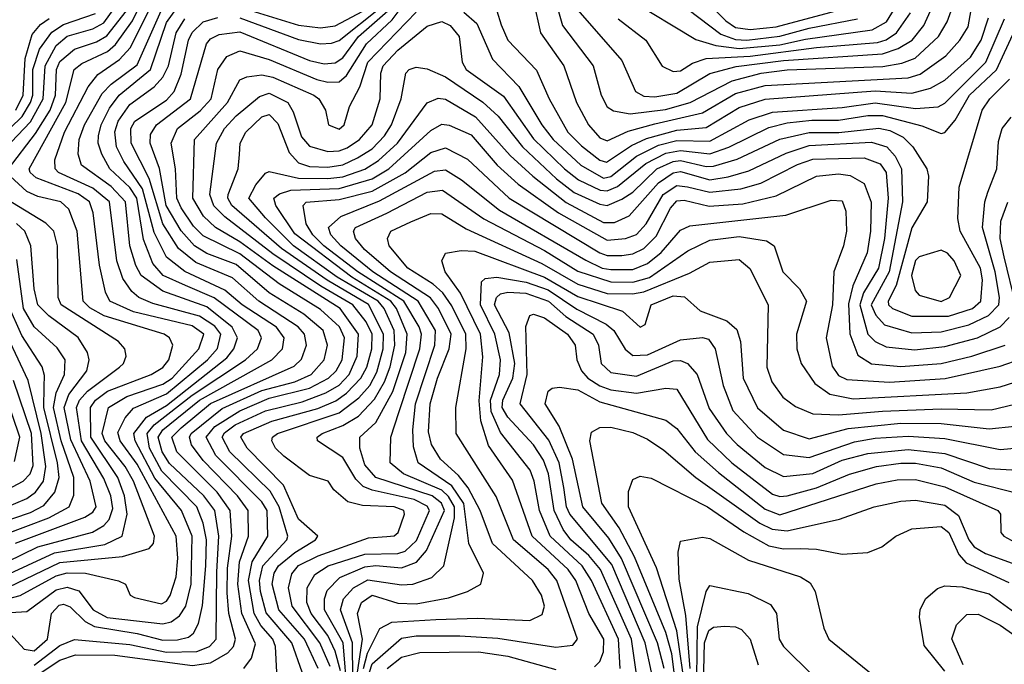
# Model space of a CAD drawing. Extents: x 501367 to 657802, y 482273 to 547541.
# Tile 142 of 256: x 546706 to 549387, y 529077 to 530831. Entities that reach past the tile are written whole.
import ezdxf

# ---------------------------------------------------------------- set-up
doc = ezdxf.new("R2010")
doc.units = 0

msp = doc.modelspace()

# ---------------------------------------------------------------- linework, layer by layer
at = {"layer": '0CON20XD'}
for points in [[(547405.6, 529055), (547402.1, 529125), (547394.4, 529145), (547362.4, 529182.4), (547344.1, 529215), (547328.9, 529305), (547338.4, 529355), (547380.9, 529425), (547379.1, 529495), (547365, 529518.9), (547239.4, 529645), (547213.6, 529695), (547236.7, 529723.3), (547305, 529766.8), (547385, 529800.8), (547495, 529828.2), (547546.8, 529855), (547567.1, 529875), (547583.6, 529905), (547590.2, 529965), (547576.5, 529995), (547525, 530042.1), (547411.7, 530111.7), (547305, 530193.4), (547205, 530242.8), (547178.9, 530268.9), (547145, 530319.2), (547133.8, 530345), (547130.1, 530425), (547117.9, 530495), (547135.2, 530535), (547197.3, 530582.7), (547226.9, 530615), (547245.2, 530695), (547269.7, 530730.3), (547305, 530745.8), (547385, 530722.8), (547515, 530668.2), (547545, 530660.5), (547575, 530661.6), (547595, 530678.6), (547649.5, 530765), (547719.9, 530830.1), (547785, 530918.3)], [(546665, 530479.5), (546735, 530553.2), (546769.3, 530615), (546774.6, 530705), (546805, 530760.1), (546835, 530785.7), (546905, 530805.9), (546935, 530822.6), (546986.5, 530895)], [(546675, 529286.9), (546815, 529354), (546985, 529370), (547057.9, 529392.1), (547070, 529405), (547072.6, 529425), (547015.1, 529575), (546992.7, 529615), (546937.6, 529685), (546930.4, 529705), (546947.4, 529775), (546996.8, 529805), (547095, 529838.6), (547120.3, 529855), (547193.7, 529935), (547207.2, 529975), (547175, 529997.9), (547015, 530036), (546950.7, 530065), (546939.4, 530089.4), (546923.1, 530163.1), (546905.7, 530305), (546895.5, 530335), (546865, 530356.5), (546750.8, 530400.8), (546733.9, 530415), (546731.6, 530425), (546831.1, 530605), (546854.2, 530695), (546875, 530711.7), (546945, 530744.5), (546966.4, 530763.6), (547012.4, 530827.6), (547055.3, 530914.7)], [(548105, 530880), (548123.3, 530795), (548187.2, 530705), (548221.6, 530605), (548254, 530545), (548285, 530509.6), (548305, 530500.8), (548362.8, 530527.2), (548435, 530547), (548565, 530577.5), (548655, 530629.9), (548735, 530651.5), (549125, 530672.6), (549157.9, 530682.1), (549227.3, 530732.7), (549265.9, 530775), (549288.3, 530811.7), (549302.6, 530895)], [(548157.6, 530907.6), (548183.9, 530815), (548266.7, 530705), (548288.7, 530625), (548305, 530594), (548322.6, 530582.6), (548367.5, 530575), (548463.8, 530586.2), (548531.3, 530605), (548645.6, 530664.4), (548724.4, 530685.6), (548795, 530694.4), (549056.3, 530703.7), (549107.5, 530712.5), (549143.7, 530726.3), (549207.3, 530785), (549231, 530825), (549245.7, 530865)], [(548565, 530892.7), (548627.9, 530827.9), (548655, 530809.7), (548695, 530803.8), (548765, 530811.2), (548966.1, 530865)], [(546575, 529211), (546725, 529220.2), (546805, 529278.8), (546835, 529286.6), (546866.7, 529276.7), (546905.5, 529225), (546943.8, 529203.8), (547095, 529186.4), (547117.8, 529192.2), (547141.1, 529208.9), (547157.5, 529235), (547172.4, 529295), (547175.1, 529425), (547146.3, 529495), (547073.4, 529583.4), (547019.7, 529685), (547016.1, 529705), (547050.5, 529749.5), (547105, 529780.8), (547269.6, 529910.4), (547289, 529935), (547298.6, 529965), (547284.3, 529994.3), (547215, 530049.2), (547095, 530091.6), (547036.3, 530135), (547021.7, 530161.7), (547005.8, 530215), (546993.2, 530335), (546955, 530377.1), (546874, 530435), (546864.5, 530465), (546867.8, 530505), (546882.1, 530545), (546929.7, 530630.3), (546954.4, 530655.6), (547025, 530707.7), (547105, 530888.5)], [(546655, 529250), (546706.5, 529263.5), (546805, 529316.9), (546835, 529325.6), (546884.9, 529324.9), (546975, 529303.3), (546994, 529295), (547006, 529265), (547018.1, 529258.1), (547091.2, 529241.2), (547105, 529248.2), (547115, 529264.1), (547131.2, 529315), (547136.5, 529365), (547131.9, 529425), (547025, 529621.4), (546979.4, 529685), (546973, 529707), (546992.5, 529747.5), (547015, 529773.7), (547105, 529812.2), (547216.8, 529905), (547244, 529936), (547253.2, 529975), (547237.2, 529997.2), (547195, 530024.2), (547068.3, 530058.3), (547030, 530075), (547010.9, 530090.9), (546986.4, 530126.4), (546969.6, 530175), (546949.8, 530335), (546905, 530372.6), (546811.6, 530415), (546801.7, 530425), (546800.8, 530449.2), (546827.1, 530525), (546891.7, 530648.3), (546918.6, 530681.4), (546977.7, 530722.3), (547006.2, 530753.8), (547071.8, 530885)], [(546679.7, 529159.7), (546717.8, 529117.8), (546745, 529113), (546780.8, 529145), (546792.4, 529215), (546812.7, 529237.3), (546825, 529240.5), (546843.4, 529233.4), (546883.5, 529193.5), (546909.1, 529179.1), (547025, 529160.6), (547095, 529142.4), (547135, 529142.8), (547165, 529150.7), (547178.5, 529161.5), (547192.1, 529187.9), (547203.5, 529236.5), (547212.8, 529345), (547214, 529415), (547205, 529460.8), (547187.6, 529505), (547092.4, 529602.4), (547059, 529665), (547052.3, 529705), (547072.1, 529727.9), (547175, 529808.8), (547320.7, 529905), (547353.1, 529935), (547364.2, 529965), (547355.2, 529985), (547235, 530073.6), (547157.1, 530107.1), (547096.6, 530135), (547067.7, 530167.7), (547042.5, 530232.5), (547024.6, 530345), (547005, 530373.7), (546951.4, 530425), (546928.8, 530465), (546919.5, 530495), (546920.1, 530515), (546927.3, 530545), (546950.1, 530589.9), (546976.2, 530625), (547061.7, 530695), (547105, 530822.7), (547145, 530878.9)], [(547275.7, 530874.3), (547464.4, 530815.6), (547525, 530808.9), (547565, 530813.9), (547655, 530862.1)], [(548366.2, 530886.2), (548546.8, 530776.8), (548600.7, 530760.7), (548665, 530752), (548775, 530762.6), (548845, 530777.6), (549026.9, 530803.1), (549065.4, 530824.6), (549092.3, 530867.7)], [(546646.3, 530503.7), (546712.5, 530567.5), (546735.1, 530605), (546741.2, 530625), (546741, 530695), (546759.6, 530750.4), (546793.4, 530796.6), (546825, 530817.4), (546912.2, 530847.8)], [(546674.6, 530425), (546748.9, 530521.1), (546788.3, 530585), (546803.3, 530625), (546805.8, 530695), (546815, 530716.6), (546855, 530750.6), (546915, 530770.6), (546943.1, 530786.9), (546996, 530855)], [(546745, 529041.7), (546815, 529087.8), (546857.6, 529102.4), (546965, 529101.4), (547176.4, 529073.6), (547225, 529080.2), (547272.4, 529107.6), (547287.6, 529125), (547293.3, 529145), (547275.1, 529215), (547270.8, 529270.8), (547271.6, 529338.4), (547283.1, 529425), (547279, 529495), (547243.6, 529545), (547133.7, 529655), (547120.2, 529695), (547145, 529720.5), (547225, 529785.9), (547452.5, 529887.5), (547473.1, 529906.9), (547486.1, 529945), (547481.4, 529975), (547463.4, 529995), (547356.9, 530065), (547285, 530128.2), (547185, 530169.8), (547137.9, 530207.9), (547095, 530275.2), (547058.3, 530398.3), (547008.7, 530495), (547008.3, 530535), (547019, 530555), (547105, 530612.2), (547125.7, 530635), (547145, 530682.5), (547164.9, 530775), (547175, 530796.2), (547205.1, 530824.9), (547245, 530837.1)], [(547315.8, 529065), (547336.4, 529093.6), (547347.5, 529132.5), (547310.3, 529215), (547299.3, 529295), (547304.1, 529355), (547328.3, 529425), (547327.8, 529495), (547299, 529535), (547205, 529630.8), (547173.6, 529673.6), (547167.6, 529695), (547172.1, 529705), (547257.3, 529772.7), (547365, 529822.1), (547455, 529845.7), (547499.3, 529865), (547534.3, 529905), (547543.5, 529945), (547532.3, 529985), (547479, 530029), (547385, 530087.8), (547295, 530164.3), (547215, 530194.3), (547181.9, 530215), (547145, 530256.3), (547104.8, 530325), (547086.2, 530426.2), (547060.9, 530495), (547062.1, 530517.9), (547078.3, 530545), (547170.6, 530615), (547213.9, 530765), (547225, 530779), (547249.1, 530790.9), (547305, 530797.8), (547495, 530720), (547535, 530710.3), (547565, 530713.8), (547585, 530727.1), (547627.8, 530785), (547708.4, 530855)], [(547474.3, 529055), (547446.7, 529135), (547376.9, 529216.9), (547361, 529275), (547358.9, 529305), (547367.5, 529345), (547432.8, 529415), (547435.7, 529425), (547412.5, 529505), (547387.6, 529547.6), (547277.3, 529655), (547256.9, 529695), (547263.1, 529706.9), (547291.9, 529728.1), (547375, 529766.6), (547475, 529790.7), (547539, 529815), (547575, 529836.2), (547602.8, 529865), (547624.5, 529915), (547628.2, 529975), (547577.8, 530045), (547530.8, 530075), (547395, 530160.7), (547305, 530226.7), (547238.8, 530265), (547206, 530296), (547176.7, 530345), (547181.6, 530505), (547271.2, 530605), (547305, 530667.1), (547324.4, 530675.6), (547365, 530680.5), (547395, 530674.4), (547506.3, 530625), (547519.8, 530615), (547538.2, 530585), (547546.7, 530545), (547575, 530532.9), (547588.8, 530545), (547603.4, 530595), (547631.9, 530648.1), (547653.5, 530715), (547785, 530851.2)], [(547305, 530835.6), (547465, 530776.8), (547525, 530765.4), (547555, 530767), (547575, 530774.3), (547686.9, 530863.1)], [(547915, 530851.2), (547950.6, 530820.6), (547993.3, 530723.3), (548065, 530649.3), (548127.3, 530545), (548158.1, 530505), (548233.9, 530435), (548295, 530399.8), (548315.5, 530404.5), (548385, 530459.2), (548445, 530489), (548495, 530501.6), (548585, 530500.4), (548691.7, 530558.3), (548755, 530579.2), (548945, 530591.5), (549035, 530604.3), (549145, 530588.9), (549206.7, 530593.3), (549225, 530603.4), (549295.9, 530674.1), (549336.2, 530715), (549386.9, 530833.1)], [(548004.8, 530855), (548016.4, 530816.4), (548034.8, 530775), (548113, 530693), (548147.6, 530615), (548198.5, 530525), (548235, 530487.2), (548285, 530448.1), (548303, 530443), (548371.5, 530488.5), (548412.6, 530507.4), (548495, 530530.1), (548575, 530537), (548665, 530591.4), (548735, 530614.5), (549035, 530637), (549135, 530630.4), (549185.5, 530644.5), (549225, 530665.8), (549295, 530728.9), (549323.6, 530775), (549344, 530836)], [(548225, 530857.1), (548345, 530720), (548382.5, 530635), (548405, 530622.3), (548435, 530620.7), (548495, 530631.1), (548585, 530684.2), (548656.7, 530703.3), (548785, 530719.8), (549055, 530737.7), (549098, 530752), (549135.8, 530775), (549167.5, 530815), (549186, 530855)], [(548335, 530833.5), (548410.3, 530775), (548455, 530704.7), (548485, 530689.5), (548505, 530691.3), (548537.7, 530712.3), (548575.1, 530724.9), (548695, 530731.1), (548875, 530755.4), (549041.2, 530768.8), (549065, 530776.4), (549093, 530795), (549130.8, 530849.2)], [(548525, 530859), (548615, 530791.5), (548655, 530776.8), (548685.1, 530775.1), (548775, 530785.5), (548855, 530807.4), (548987.2, 530832.8)], [(546695, 530584.5), (546715.4, 530625), (546720.3, 530725), (546739.5, 530790.5), (546762.3, 530817.7), (546785.6, 530834.4)], [(547242.2, 529327.8), (547247.5, 529425), (547236.7, 529495), (547207, 529535), (547113.4, 529623.4), (547093.2, 529655), (547082.5, 529695), (547095.7, 529715), (547195, 529795.3), (547392.5, 529905), (547420.8, 529935), (547425.7, 529965), (547404.4, 529994.4), (547311.3, 530055), (547263.9, 530095), (547155, 530145.3), (547104.9, 530184.9), (547072.1, 530252.1), (547040.2, 530370.2), (546988.8, 530445), (546968.9, 530485), (546965, 530525.7), (546974, 530555), (547005, 530600.1), (547072, 530648), (547095.7, 530674.3), (547110.4, 530705), (547131.2, 530795), (547155, 530832.9)], [(547518.6, 529065), (547481.2, 529145), (547411.1, 529225), (547392.9, 529295), (547398.6, 529325), (547410.1, 529345), (547455, 529381.2), (547511.2, 529415), (547517.5, 529425), (547465, 529471.3), (547423.8, 529563.8), (547324.5, 529665), (547307.4, 529695), (547315.2, 529705), (547392.2, 529737.8), (547517.3, 529772.7), (547566.1, 529793.9), (547595.8, 529814.2), (547634.5, 529855), (547651, 529885), (547664.4, 529935), (547664.9, 529975), (547648.8, 530008.8), (547612.9, 530055), (547525.7, 530105.7), (547395, 530193.6), (547264, 530294), (547234.2, 530324.2), (547223.4, 530355), (547241.7, 530495), (547263.4, 530535), (547295, 530569.1), (547358.2, 530621.8), (547385, 530630.7), (547435.6, 530605), (547450.4, 530580.4), (547472.5, 530512.4), (547495, 530486.2), (547545, 530472.4), (547575, 530473.6), (547597.5, 530482.5), (547630.7, 530505), (547665.1, 530545), (547687.5, 530615), (547689.2, 530685), (547695.7, 530705), (547735, 530747.4), (547815, 530813), (547855, 530825.8), (547877.4, 530815), (547902.4, 530785), (547910.2, 530715), (547921.2, 530695), (548022.7, 530622.7), (548105, 530506.7), (548188.6, 530425), (548227.6, 530395), (548286.6, 530366.6), (548305, 530364.6), (548333.3, 530376.7), (548410.4, 530439.6), (548465, 530467.7), (548505, 530474.8), (548585, 530465.8), (548636.1, 530483.9), (548745, 530537), (548795, 530549.7), (548862.6, 530557.4), (548935, 530557.2), (549015, 530569.9), (549055, 530569.8), (549162.1, 530542.1), (549215, 530521.4), (549225, 530523.7), (549252.9, 530557.1), (549292.1, 530625), (549365.8, 530694.2), (549415, 530802.3)], [(547550.8, 529070.8), (547523.2, 529135), (547447.2, 529235), (547437.9, 529285), (547447, 529323), (547465, 529345.6), (547518, 529372), (547655, 529420.7), (547705.5, 529424.5), (547725, 529426.4), (547736.5, 529435), (547753.7, 529485), (547751.4, 529495), (547725, 529504.8), (547638.8, 529508.8), (547598.7, 529518.7), (547561.1, 529551.1), (547545.7, 529575), (547495, 529590), (547425, 529642.6), (547401.9, 529665), (547392.1, 529685), (547393.7, 529695), (547407.8, 529705), (547575, 529760.9), (547628.6, 529801.4), (547658.5, 529835), (547678.4, 529871.6), (547695.4, 529935), (547696.2, 529975), (547655, 530056.1), (547542.4, 530122.4), (547418.1, 530208.1), (547283.6, 530325), (547272.7, 530345), (547273.6, 530355), (547300.2, 530425), (547304.1, 530464.1), (547305.6, 530495), (547321.2, 530525), (547365, 530566.8), (547385, 530572.4), (547408.5, 530548.5), (547439.7, 530469.7), (547465, 530441.7), (547495, 530431.6), (547545, 530429.9), (547585, 530436.2), (547625, 530454.7), (547665, 530479.1), (547699.2, 530515), (547717.5, 530545), (547744.5, 530615), (547757.3, 530685), (547765.7, 530695), (547785, 530701.2), (547815, 530696.9), (547865, 530675.7), (547966.2, 530606.2), (548008.2, 530568.2), (548074.4, 530484.4), (548167.5, 530397.5), (548215, 530360.9), (548285, 530328.7), (548305, 530324.9), (548345, 530342), (548375, 530361.8), (548440.8, 530425), (548485, 530444.8), (548505, 530447.2), (548575, 530431.2), (548595, 530432), (548659, 530451), (548775, 530505.7), (548855, 530523.9), (548936.2, 530523.8), (549045, 530535.8), (549075, 530529.6), (549111.1, 530511.1), (549137.4, 530485), (549175.3, 530425), (549180.3, 530405), (549176.5, 530335), (549135, 530264.1), (549092.4, 530107.6), (549070.8, 530065), (549071.7, 530055), (549082, 530045), (549135, 530024.2), (549235, 530023.8), (549300, 530045), (549322.7, 530065), (549326.9, 530123.1), (549322.1, 530155), (549266.7, 530255), (549260.5, 530289.5), (549264.1, 530375), (549326.6, 530585), (549346.9, 530615), (549401.1, 530668.9)], [(547578.8, 529058.8), (547565, 529112.7), (547544.9, 529155), (547499.4, 529215), (547487.6, 529245), (547488.1, 529285), (547508.9, 529321.1), (547545.7, 529345), (547645, 529376.5), (547735, 529377.8), (547755.2, 529384.8), (547786.2, 529413.8), (547821.8, 529495), (547815, 529507.1), (547780, 529525), (547665, 529550.1), (547640.9, 529560.9), (547620.6, 529580.6), (547585, 529639.1), (547516.7, 529685), (547515.9, 529695), (547529.2, 529705), (547585, 529726.7), (547627.7, 529752.3), (547671.5, 529798.5), (547699.1, 529845), (547714.2, 529885.8), (547727.3, 529945), (547724.8, 529985), (547697.6, 530045), (547681.2, 530065), (547570.3, 530130.3), (547451.3, 530215), (547375, 530291.9), (547329.2, 530345), (547348.5, 530381.5), (547375, 530413.2), (547385, 530417.8), (547465, 530399.8), (547545, 530398.5), (547585, 530402.8), (547645, 530424), (547682.4, 530447.6), (547734.6, 530495), (547815, 530604.8), (547845, 530617.2), (547865, 530614.8), (547946.7, 530566.7), (548041.4, 530461.4), (548102.7, 530405), (548193.3, 530333.3), (548295, 530278.7), (548325, 530279.3), (548365, 530296.8), (548445, 530386.5), (548485, 530414.2), (548505, 530417.7), (548585, 530395.4), (548635, 530402.9), (548690.9, 530419.1), (548792.2, 530467.8), (548855, 530488.5), (549025, 530497.8), (549067, 530485), (549089.5, 530459.5), (549106.8, 530425), (549109.8, 530335), (549072.8, 530145), (549023.9, 530055), (549036.6, 530026.6), (549060.5, 530000.5), (549135, 529978.8), (549215, 529981.7), (549289.9, 530000.1), (549343.9, 530026.1), (549371.4, 530055), (549373.3, 530075), (549361.9, 530145), (549327.7, 530265), (549333.2, 530335), (549341.6, 530361.6), (549366.2, 530425), (549371, 530499), (549381, 530535), (549405, 530565.3)], [(547598, 528992), (547586.1, 529135), (547535.5, 529225), (547535.1, 529255), (547542.9, 529277.1), (547577, 529313), (547645, 529342), (547675, 529345.4), (547745, 529339.4), (547785.7, 529354.3), (547813.7, 529386.3), (547862.4, 529495), (547854.1, 529515), (547828.8, 529535), (547675, 529584.7), (547645, 529619.4), (547631.3, 529665), (547631.4, 529695), (547675.1, 529734.9), (547721.2, 529818.8), (547756.6, 529925), (547760.7, 529975), (547731.2, 530045), (547715.8, 530065), (547610, 530130), (547455, 530247.9), (547402.8, 530325), (547397.8, 530345), (547412.9, 530357.1), (547443.4, 530366.6), (547575, 530371.7), (547665, 530397.9), (547710.9, 530425), (547825, 530529), (547855, 530546.3), (547875, 530543.9), (547935, 530517.8), (548005.5, 530435), (548063.2, 530383.2), (548172.5, 530305), (548305, 530230.7), (548354.9, 530235.1), (548385, 530246.6), (548411.8, 530275), (548457.4, 530355), (548495, 530379.5), (548524, 530376), (548585, 530361), (548669.6, 530370.4), (548723.7, 530386.3), (548823.1, 530436.9), (548865, 530451), (549005, 530455.1), (549048.6, 530438.6), (549065.1, 530415), (549070.7, 530345), (549060.8, 530235), (549044.1, 530155), (549002.8, 530087.2), (548992.8, 530055), (549015.1, 529975.1), (549034.7, 529954.7), (549065, 529940.3), (549142.1, 529932.1), (549225, 529941.2), (549313.4, 529965), (549375, 529995.1), (549399.8, 530020.2)], [(547613.2, 528945), (547612.2, 529135), (547578.8, 529225), (547587.4, 529255), (547614.5, 529285), (547653.9, 529306.1), (547745, 529292.8), (547775.6, 529294.4), (547827.4, 529312.6), (547860.2, 529345), (547889.2, 529475), (547889.7, 529505), (547873.5, 529533.6), (547855, 529550.8), (547750.7, 529595), (547714.4, 529625), (547716, 529695), (547737.8, 529762.2), (547794.7, 529935), (547799.4, 529975), (547792.9, 529995), (547751.9, 530065), (547626.7, 530145), (547533.8, 530215), (547503.5, 530245), (547485.4, 530275), (547477.5, 530325), (547485.7, 530334.3), (547575, 530341.5), (547665, 530364.4), (547755.6, 530414.4), (547825, 530469.5), (547865, 530482.5), (547925, 530450.8), (548038, 530345), (548285, 530196.7), (548305, 530189.1), (548345, 530189.4), (548375, 530193.6), (548405, 530208), (548438.6, 530241.4), (548478, 530318), (548495, 530338.1), (548515, 530339.3), (548583.2, 530323.2), (548675, 530329.6), (548765, 530351.4), (548875, 530404.8), (548935, 530411.5), (548966.5, 530406.5), (549005, 530384.7), (549024.3, 530334.3), (549022.6, 530255), (549013.4, 530196.6), (548973.8, 530106.2), (548962.3, 530057.7), (548966.2, 529976.2), (548988.1, 529918.1), (549025, 529894.6), (549105, 529886.9), (549215, 529895.5), (549297.9, 529915), (549388.6, 529945)], [(547924.5, 529275), (547961.1, 529295), (547968.7, 529325), (547928.6, 529405), (547914.5, 529514.5), (547882.1, 529562.1), (547790.7, 529625), (547778, 529668), (547775.8, 529715), (547783.4, 529785), (547836.1, 529945), (547837.9, 529985), (547791, 530065), (547667.5, 530145), (547579.6, 530215), (547553.2, 530245), (547546.8, 530265), (547580.2, 530295), (547685, 530337.8), (547835, 530419), (547865, 530421.9), (547908.5, 530395), (548012, 530312), (548246.7, 530176.7), (548291.9, 530155), (548315, 530150.6), (548375, 530151.3), (548415, 530167.1), (548452.4, 530197.6), (548505, 530257.8), (548530.1, 530269.9), (548791.3, 530298.7), (548915, 530339.5), (548945, 530337.6), (548955, 530310), (548957, 530255), (548948.5, 530215), (548922.1, 530145), (548918.6, 530055), (548901.9, 529965), (548917.8, 529887.8), (548935, 529862.4), (548958, 529852), (549074.3, 529844.3), (549225.5, 529854.5), (549375, 529887.8), (549432.2, 529907.8)], [(546655, 529312.8), (546800.5, 529379.5), (546937.5, 529402.5), (546984.8, 529425), (546998.1, 529485), (546990.6, 529535), (546972.5, 529585), (546899.5, 529695), (546898.2, 529775), (546911.6, 529795), (546945, 529819.5), (547063.5, 529865), (547095, 529884.1), (547111.2, 529905), (547122.9, 529945), (547113.4, 529965), (547099.2, 529975), (546935.2, 530024.8), (546896.8, 530046.8), (546878.4, 530065), (546862.1, 530255), (546839.4, 530315), (546817.3, 530335), (546755, 530349.2), (546725, 530362.9), (546679.5, 530405)], [(547705.6, 530304.4), (547815, 530361.1), (547856.6, 530366.6), (547969.1, 530289.1), (548135, 530202.7), (548225, 530146.7), (548315, 530117), (548375, 530116.5), (548420.9, 530129.1), (548525, 530201.7), (548585, 530231), (548665, 530240.8), (548738.8, 530228.8), (548760, 530215), (548783.3, 530145), (548828.8, 530098.8), (548847.8, 530065), (548820.9, 529975), (548821.9, 529935), (548833.2, 529895), (548870.9, 529840.9), (548911.8, 529811.8), (548975, 529799.4), (549284.2, 529815.8), (549375, 529831.3), (549495, 529870.2)], [(546671.5, 529355), (546755, 529395.9), (546904.2, 529435.8), (546935, 529454.2), (546949, 529471), (546959.4, 529500.6), (546953.6, 529535), (546935, 529582.5), (546874.2, 529685), (546860.4, 529775), (546868.5, 529795), (546889.7, 529820.3), (546977.6, 529885), (546988.2, 529895), (546995.3, 529915), (546992, 529935), (546974.6, 529955), (546818.8, 530055), (546810.3, 530075), (546808.4, 530215), (546798.3, 530255), (546776.8, 530276.8), (546664.9, 530344.9)], [(549418.1, 530055), (549386.2, 530185), (549375.5, 530235), (549377.4, 530282.6), (549396.1, 530333.9)], [(547641.3, 529065), (547652.8, 529107.2), (547686.2, 529173.8), (547719.1, 529190.9), (547838.9, 529198.9), (547952.3, 529202.3), (548095, 529196.2), (548128.2, 529211.8), (548134.8, 529235), (548126.8, 529265), (548101.6, 529305), (547993.2, 529405), (547959.4, 529495), (547926.8, 529556.8), (547900.2, 529590.2), (547851.6, 529635), (547826.9, 529675), (547819.1, 529709.1), (547822.9, 529785), (547842.9, 529855), (547875.3, 529935), (547880.3, 529975), (547846.1, 530045), (547824.2, 530074.2), (547714.9, 530145), (547644.4, 530205), (547620.3, 530235), (547614.4, 530255), (547620, 530265), (547705.6, 530304.4)], [(547657.6, 529055), (547665, 529078.3), (547745, 529147.3), (547785, 529154.5), (547904.4, 529154.4), (548007.4, 529147.4), (548165, 529123.6), (548211.3, 529128.7), (548224.7, 529145), (548167.8, 529305), (548144.9, 529335), (548050.2, 529415), (548003.4, 529533.4), (547894.1, 529705), (547892.9, 529775), (547920.9, 529935), (547920.2, 529975), (547882.2, 530052.2), (547857.8, 530087.8), (547831.4, 530111.4), (547762, 530155), (547712, 530215), (547707.1, 530235), (547715.9, 530255), (547770.9, 530280.9), (547825, 530303), (547855, 530302.2), (547921.2, 530261.2), (548127.5, 530167.5), (548225, 530110.9), (548305, 530085.9), (548374.4, 530084.4), (548405, 530089.8), (548529.3, 530140.7), (548585, 530171.1), (548665, 530178.3), (548694, 530154), (548744, 530055), (548740, 529885), (548753.5, 529845), (548783.9, 529803.9), (548818.1, 529778.1), (548865, 529758.6), (548935.1, 529755.1), (549055.1, 529765.1), (549215, 529771.8), (549350.6, 529769.4), (549415, 529784.6)], [(546694.2, 529405.8), (546883.1, 529476.9), (546905, 529490.6), (546913.9, 529505), (546897, 529575), (546845, 529687.8), (546826.4, 529775), (546839.3, 529810.7), (546888.4, 529875), (546894.8, 529905), (546890.2, 529925), (546865, 529965.6), (546785.1, 530025.1), (546754.9, 530055), (546745, 530098), (546735.7, 530215), (546719.9, 530255), (546696.6, 530276.6)], [(548270.3, 529069.7), (548285, 529084.5), (548295, 529110.8), (548295.9, 529145), (548254.9, 529214.9), (548219.9, 529305), (548198.6, 529335), (548100.9, 529425), (548047.6, 529577.6), (547982.3, 529672.3), (547961.1, 529738.9), (547956.4, 529793.6), (547967, 529913), (547960, 529975), (547906.2, 530086.2), (547864.4, 530145), (547855.4, 530175), (547865, 530195.5), (547907.4, 530202.6), (547945, 530200.6), (548135, 530129.8), (548225, 530077.4), (548347.4, 530037.4), (548395, 529994.4), (548408.6, 530001.4), (548424.7, 530055), (548485, 530079.2), (548516.2, 530076.2), (548558.5, 530038.5), (548631, 530011), (548658, 529988), (548668, 529955), (548675.8, 529855), (548714.5, 529774.5), (548785, 529714), (548855, 529690), (548961.9, 529718.1), (549105, 529732.9), (549215, 529732.1), (549345, 529717.7), (549415, 529724.2)], [(549215, 530063.9), (549237.8, 530075), (549268.1, 530135), (549250, 530175), (549232.3, 530195), (549215, 530204), (549155, 530185.7), (549144.9, 530175.1), (549134.1, 530135), (549143.9, 530093.9), (549155, 530080.9), (549215, 530063.9)], [(546595.9, 529404.1), (546785.1, 529474.9), (546839.8, 529505), (546852.9, 529537.1), (546853.3, 529585), (546818.3, 529685), (546798, 529775), (546804.5, 529815.5), (546827.7, 529865), (546829.3, 529905), (546807.8, 529937.8), (546745, 529994.8), (546715.7, 530045), (546698.1, 530178.1)], [(548340.9, 529065), (548336.3, 529145), (548263, 529305), (548237.5, 529345), (548150.2, 529425), (548121.1, 529495), (548106.5, 529575), (548095.1, 529605), (548015, 529707.4), (547988.9, 529765), (547987.6, 529795), (548011.9, 529865), (548015.1, 529905), (547999.5, 529975), (547959.9, 530055), (547962.8, 530117.2), (547973.3, 530126.7), (548005, 530129.9), (548085, 530116.6), (548145, 530095.4), (548222.8, 530042.8), (548302.3, 530002.3), (548323, 529985), (548354.5, 529934.5), (548375, 529917.2), (548415, 529919), (548505, 529959.5), (548565, 529966.1), (548581.5, 529961.5), (548599.5, 529935), (548621.3, 529835), (548647.4, 529767.4), (548714.4, 529695), (548785, 529647.6), (548855, 529639.1), (548978.3, 529681.8), (549035, 529692.1), (549125, 529697.6), (549225, 529691.1), (549375, 529661.1), (549424.4, 529665.6)], [(548387, 529037), (548371.5, 529145), (548287.5, 529335), (548255, 529373), (548206.6, 529415), (548185, 529443.6), (548160.6, 529495), (548145.3, 529595), (548132, 529632), (548105, 529674.1), (548035, 529748.7), (548019, 529775), (548020.7, 529795), (548048.2, 529855), (548053.5, 529895), (548038.7, 529978.7), (547998, 530055), (548003.5, 530075), (548015, 530084.7), (548035, 530089.7), (548083.5, 530086.5), (548145.6, 530065), (548193.1, 530023.1), (548267.5, 529975), (548282, 529945), (548289.1, 529895), (548315, 529870.7), (548385, 529860.5), (548485, 529902.1), (548505, 529903.7), (548523.7, 529895), (548550.2, 529865), (548582.7, 529772.7), (548630, 529705), (548659.1, 529675), (548735, 529612.3), (548785, 529588.1), (548865, 529595.5), (548945, 529631.9), (549015, 529650.7), (549125, 529661.3), (549225, 529650.4), (549345, 529609.7), (549485, 529601.3)], [(546555, 529428.8), (546735, 529489.4), (546771.2, 529508.8), (546800.8, 529545), (546812.7, 529585), (546808.3, 529625), (546771.2, 529775), (546771.9, 529831.9), (546772.9, 529862.9), (546766.3, 529886.3), (546711.4, 529971.4), (546673.9, 530055)], [(546665, 529502.7), (546725, 529527.9), (546748.9, 529545), (546770, 529575), (546777.1, 529615), (546764, 529705), (546728.7, 529848.7), (546645.1, 530025.1)], [(548425.6, 529055), (548408.9, 529135), (548317.8, 529347.8), (548203.5, 529485), (548194.9, 529505), (548187.5, 529557.5), (548174.3, 529625), (548146.8, 529686.8), (548067.9, 529785), (548087.3, 529865), (548083.8, 529996.2), (548094.2, 530025.7), (548105, 530029.3), (548135, 530019.5), (548196.8, 529975), (548217.8, 529945), (548222.9, 529905), (548235.5, 529875), (548252.4, 529855), (548285, 529834.1), (548315, 529823.9), (548385, 529814.2), (548465, 529828.4), (548495, 529825.3), (548578.8, 529688.8), (548644.9, 529624.9), (548755, 529539.9), (548775, 529532.8), (548795, 529534.9), (548875, 529557.2), (548965, 529593.7), (549038.5, 529615), (549105, 529623.5), (549145, 529623.9), (549215, 529611), (549305, 529572), (549425, 529541)], [(546642.8, 529537.2), (546715.2, 529575), (546733.6, 529595), (546742.1, 529617.9), (546737.8, 529705), (546688.8, 529848.8)], [(548460, 529065), (548442.7, 529135), (548344.6, 529364.6), (548309.4, 529419.4), (548239.4, 529505), (548210.8, 529635), (548174.4, 529724.4), (548136, 529785), (548145, 529820), (548155, 529828.2), (548175, 529831.1), (548225, 529823.2), (548285, 529790.8), (548465, 529741.3), (548495, 529718.1), (548544.9, 529654.9), (548608.3, 529598.3), (548735, 529498.5), (548775, 529482.9), (549037.5, 529567.5), (549095, 529578.4), (549145, 529579.9), (549225, 529559.9), (549368.6, 529495), (549376.5, 529485), (549377.1, 529435), (549385.5, 529425), (549425, 529403.6)], [(546691.4, 529628.6), (546705.6, 529694.4), (546665.2, 529815.2)], [(548488.1, 529055), (548481.6, 529105), (548465, 529162.7), (548379.5, 529369.5), (548337.7, 529447.7), (548290.7, 529515), (548258.3, 529685), (548262.1, 529707.9), (548285, 529721), (548315, 529721.8), (548375, 529707.1), (548415, 529689.1), (548459.6, 529659.6), (548546.6, 529585), (548720.8, 529460.8), (548754.4, 529444.4), (548795, 529439.7), (548938.3, 529471.7), (549031.9, 529505), (549105, 529520.6), (549145, 529523.4), (549225, 529509.3), (549261.9, 529481.9), (549289.9, 529415), (549305, 529396.1), (549335, 529378.4), (549418.3, 529348.3)], [(548511.1, 529055), (548495, 529167.6), (548439.2, 529339.2), (548363, 529505), (548363.5, 529546.5), (548375, 529579.4), (548395, 529588.8), (548425, 529582.7), (548578.8, 529505), (548677.4, 529437.4), (548745, 529399.1), (548785, 529390.7), (548831.6, 529391.6), (548875, 529390), (548945, 529375.9), (549015, 529381.2), (549053.3, 529396.7), (549091.5, 529425), (549135, 529444.8), (549215, 529451.9), (549235.2, 529435.2), (549262.6, 529375), (549282.5, 529352.5), (549398.8, 529298.8)], [(548531.5, 529065), (548519.3, 529209.3), (548501.3, 529308.7), (548498.4, 529381.6), (548505, 529412), (548565, 529422.5), (548585, 529419), (548690.4, 529360.4), (548831.5, 529315), (548857.9, 529297.9), (548871.6, 529275), (548895.4, 529175), (548909.1, 529145), (549077.6, 529007.6)], [(546745, 529074.5), (546815, 529127.4), (546855, 529143.8), (547005, 529130.3), (547105, 529109.2), (547188.3, 529111.7), (547222.8, 529125), (547240.5, 529145), (547242.2, 529327.8)], [(548549.3, 529040.7), (548551.5, 529178.5), (548575, 529274.3), (548585, 529291.1), (548689, 529269), (548749.6, 529239.6), (548766.6, 529215), (548773.5, 529145), (548785, 529124.7), (548865, 529045.9)], [(549225, 529057.5), (549168, 529128), (549155.7, 529205), (549157.7, 529225), (549172.4, 529255), (549205, 529283.3), (549225, 529290.5), (549272.2, 529287.8), (549345, 529268.4), (549415, 529217.4)], [(547625.6, 529055), (547639, 529145), (547625.1, 529215), (547635.9, 529245), (547665, 529265.1), (547735, 529242.6), (547785, 529241.1), (547872.9, 529257.1), (547924.5, 529275)], [(549274.9, 529075), (549244.1, 529145.9), (549256, 529184), (549285, 529212.5), (549315, 529213.1), (549375, 529182.8), (549415, 529154.8)], [(548565.3, 528945.3), (548570.3, 529135), (548581.8, 529168.2), (548595, 529177.8), (548625, 529180), (548655, 529178.9), (548671, 529171), (548694.8, 529145), (548716.8, 529075)], [(547705.8, 529065), (547745, 529095.7), (547795, 529108.3), (547955, 529110.5), (548035, 529099), (548165, 529062.8)]]:
    msp.add_lwpolyline(points, dxfattribs=at)

doc.saveas('drawing.dxf')
